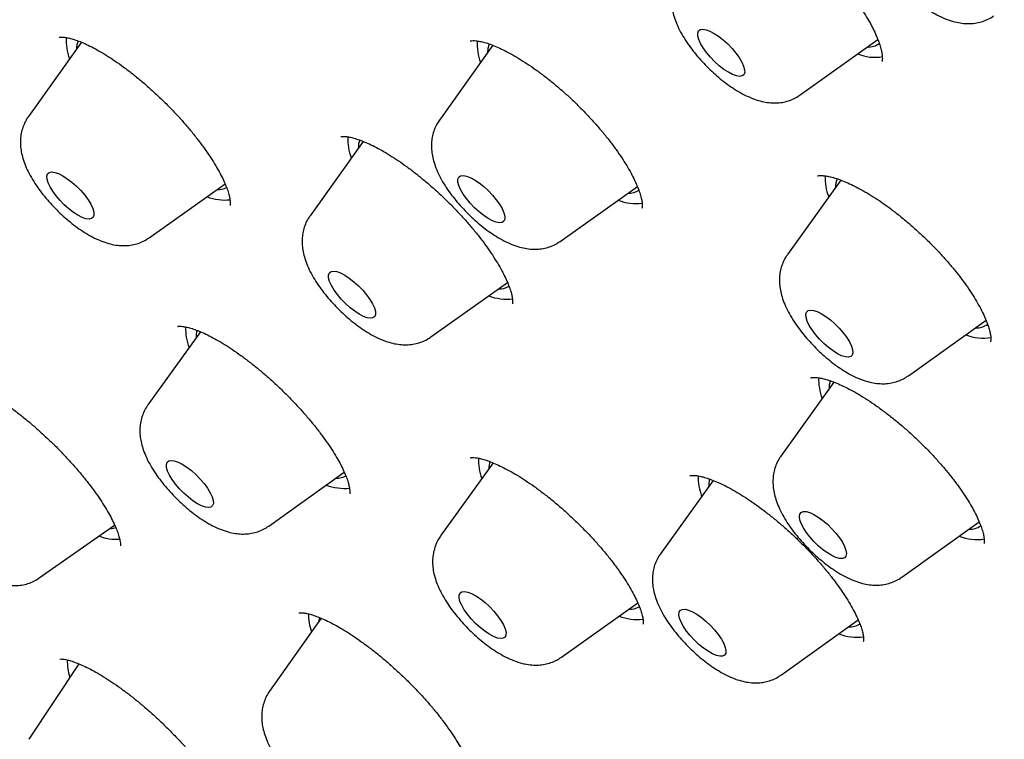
# Model space of a CAD drawing. Header units: millimetres. Extents: x 8 to 1577, y 12 to 2536.
# Tile 13 of 67: x 1340 to 1354, y 874 to 885. Entities that reach past the tile are written whole.
import ezdxf

# ---------------------------------------------------------------- set-up
doc = ezdxf.new("R2010")
doc.units = ezdxf.units.MM

msp = doc.modelspace()

# ---------------------------------------------------------------- linework, layer by layer
at = {"color": 7, "linetype": 'Continuous', "lineweight": 30}
for p, q in [((1340.654, 884.331), (1339.896, 883.269)), ((1350.921, 883.578), (1352.032, 884.371)), ((1346.531, 884.287), (1345.768, 883.218)), ((1346.462, 884.244), (1346.456, 884.183)), ((1339.893, 883.264), (1339.896, 883.269)), ((1344.678, 882.915), (1343.92, 881.853)), ((1351.503, 882.362), (1350.74, 881.298)), ((1341.623, 881.538), (1342.707, 882.307)), ((1347.494, 881.487), (1348.597, 882.269)), ((1345.646, 880.122), (1346.741, 880.899)), ((1352.467, 879.567), (1353.577, 880.36)), ((1342.354, 880.196), (1341.604, 879.151)), ((1351.404, 879.476), (1350.647, 878.421)), ((1346.535, 878.323), (1345.786, 877.279)), ((1343.331, 877.42), (1344.409, 878.19)), ((1349.679, 878.073), (1348.926, 877.025)), ((1340.053, 876.679), (1341.129, 877.434)), ((1352.374, 876.69), (1353.48, 877.48)), ((1347.513, 875.548), (1348.601, 876.325)), ((1344.077, 876.104), (1343.341, 875.061)), ((1350.653, 875.294), (1351.752, 876.079)), ((1340.615, 875.454), (1339.902, 874.376)), ((1343.339, 875.057), (1343.341, 875.061))]:
    msp.add_line(p, q, dxfattribs=at)
at = {"color": 7, "linetype": 'Continuous', "lineweight": 30, "flags": 128}
for points in [[(1349.499, 884.312), (1349.473, 884.37), (1349.46, 884.42), (1349.459, 884.462), (1349.471, 884.492), (1349.495, 884.511), (1349.531, 884.517), (1349.577, 884.51), (1349.631, 884.49), (1349.692, 884.458), (1349.756, 884.416), (1349.822, 884.364), (1349.887, 884.306), (1349.948, 884.243), (1350.004, 884.177), (1350.051, 884.111), (1350.088, 884.048), (1350.114, 883.99), (1350.128, 883.939), (1350.129, 883.898), (1350.117, 883.867), (1350.092, 883.849), (1350.057, 883.843), (1350.011, 883.85), (1349.956, 883.87), (1349.896, 883.902), (1349.831, 883.944), (1349.765, 883.995), (1349.7, 884.054), (1349.639, 884.117), (1349.584, 884.183), (1349.537, 884.249), (1349.499, 884.312)], [(1346.483, 884.309), (1346.48, 884.304), (1346.462, 884.244)], [(1340.388, 882.424), (1340.452, 882.382), (1340.518, 882.332), (1340.583, 882.274), (1340.645, 882.211), (1340.701, 882.145), (1340.749, 882.08), (1340.787, 882.016), (1340.815, 881.957), (1340.83, 881.906), (1340.832, 881.863), (1340.822, 881.832), (1340.799, 881.812), (1340.764, 881.804), (1340.719, 881.81), (1340.665, 881.828), (1340.605, 881.859), (1340.541, 881.9), (1340.475, 881.951), (1340.41, 882.008), (1340.349, 882.071), (1340.292, 882.137), (1340.244, 882.203), (1340.206, 882.266), (1340.178, 882.325), (1340.163, 882.376), (1340.161, 882.419), (1340.172, 882.451), (1340.195, 882.471), (1340.229, 882.478), (1340.274, 882.472), (1340.328, 882.454), (1340.388, 882.424)], [(1346.033, 882.374), (1346.046, 882.404), (1346.071, 882.422), (1346.108, 882.427), (1346.155, 882.419), (1346.21, 882.398), (1346.271, 882.366), (1346.335, 882.323), (1346.401, 882.271), (1346.466, 882.212), (1346.527, 882.148), (1346.581, 882.082), (1346.628, 882.017), (1346.665, 881.954), (1346.69, 881.896), (1346.703, 881.846), (1346.703, 881.805), (1346.69, 881.776), (1346.664, 881.758), (1346.628, 881.753), (1346.581, 881.761), (1346.526, 881.782), (1346.465, 881.814), (1346.401, 881.857), (1346.335, 881.909), (1346.27, 881.968), (1346.209, 882.032), (1346.154, 882.098), (1346.108, 882.163), (1346.071, 882.226), (1346.046, 882.284), (1346.033, 882.334), (1346.033, 882.374)], [(1344.257, 881.062), (1344.302, 881.055), (1344.357, 881.035), (1344.417, 881.004), (1344.481, 880.962), (1344.547, 880.911), (1344.612, 880.852), (1344.674, 880.789), (1344.729, 880.723), (1344.776, 880.657), (1344.814, 880.594), (1344.84, 880.536), (1344.854, 880.485), (1344.855, 880.444), (1344.844, 880.413), (1344.819, 880.394), (1344.784, 880.388), (1344.738, 880.395), (1344.684, 880.414), (1344.623, 880.446), (1344.559, 880.488), (1344.493, 880.539), (1344.428, 880.598), (1344.367, 880.661), (1344.311, 880.727), (1344.264, 880.792), (1344.226, 880.856), (1344.2, 880.914), (1344.186, 880.964), (1344.185, 881.006), (1344.197, 881.037), (1344.221, 881.056), (1344.257, 881.062)], [(1351.007, 880.399), (1351.003, 880.442), (1351.012, 880.476), (1351.034, 880.497), (1351.068, 880.506), (1351.111, 880.501), (1351.164, 880.484), (1351.223, 880.455), (1351.287, 880.415), (1351.353, 880.366), (1351.418, 880.308), (1351.481, 880.246), (1351.537, 880.18), (1351.587, 880.114), (1351.626, 880.051), (1351.655, 879.991), (1351.671, 879.939), (1351.675, 879.895), (1351.666, 879.862), (1351.644, 879.841), (1351.611, 879.832), (1351.567, 879.836), (1351.514, 879.853), (1351.455, 879.882), (1351.391, 879.923), (1351.325, 879.972), (1351.26, 880.029), (1351.198, 880.092), (1351.141, 880.157), (1351.092, 880.223), (1351.052, 880.287), (1351.023, 880.346), (1351.007, 880.399)], [(1351.355, 879.499), (1351.338, 879.438), (1351.334, 879.379)], [(1342.094, 878.304), (1342.159, 878.263), (1342.225, 878.213), (1342.29, 878.155), (1342.351, 878.092), (1342.407, 878.026), (1342.456, 877.96), (1342.494, 877.897), (1342.522, 877.838), (1342.537, 877.787), (1342.539, 877.744), (1342.528, 877.712), (1342.505, 877.692), (1342.471, 877.685), (1342.426, 877.691), (1342.372, 877.709), (1342.312, 877.739), (1342.248, 877.781), (1342.182, 877.831), (1342.117, 877.889), (1342.055, 877.952), (1341.999, 878.018), (1341.951, 878.083), (1341.912, 878.147), (1341.885, 878.206), (1341.87, 878.257), (1341.868, 878.3), (1341.878, 878.332), (1341.901, 878.351), (1341.936, 878.359), (1341.981, 878.353), (1342.035, 878.335), (1342.094, 878.304)], [(1350.916, 877.592), (1350.935, 877.616), (1350.966, 877.628), (1351.008, 877.626), (1351.059, 877.612), (1351.117, 877.586), (1351.18, 877.548), (1351.245, 877.5), (1351.311, 877.445), (1351.374, 877.383), (1351.432, 877.318), (1351.483, 877.252), (1351.525, 877.188), (1351.556, 877.127), (1351.576, 877.073), (1351.582, 877.027), (1351.576, 876.992), (1351.557, 876.968), (1351.526, 876.956), (1351.484, 876.957), (1351.433, 876.971), (1351.375, 876.998), (1351.312, 877.036), (1351.247, 877.083), (1351.181, 877.139), (1351.118, 877.201), (1351.06, 877.266), (1351.009, 877.332), (1350.967, 877.396), (1350.936, 877.457), (1350.916, 877.511), (1350.91, 877.557), (1350.916, 877.592)], [(1341.054, 877.381), (1341.114, 877.39), (1341.147, 877.4)], [(1346.174, 876.478), (1346.229, 876.457), (1346.29, 876.424), (1346.355, 876.38), (1346.421, 876.328), (1346.485, 876.269), (1346.546, 876.205), (1346.6, 876.139), (1346.647, 876.073), (1346.683, 876.011), (1346.708, 875.954), (1346.72, 875.904), (1346.719, 875.864), (1346.706, 875.834), (1346.68, 875.817), (1346.643, 875.813), (1346.596, 875.821), (1346.541, 875.842), (1346.48, 875.875), (1346.415, 875.919), (1346.349, 875.971), (1346.285, 876.03), (1346.224, 876.094), (1346.169, 876.16), (1346.123, 876.225), (1346.087, 876.288), (1346.062, 876.345), (1346.05, 876.395), (1346.051, 876.435), (1346.064, 876.465), (1346.09, 876.482), (1346.127, 876.486), (1346.174, 876.478)], [(1349.237, 876.23), (1349.277, 876.232), (1349.326, 876.221), (1349.383, 876.197), (1349.445, 876.161), (1349.51, 876.116), (1349.576, 876.062), (1349.64, 876.001), (1349.699, 875.937), (1349.752, 875.871), (1349.796, 875.806), (1349.83, 875.744), (1349.852, 875.688), (1349.861, 875.641), (1349.858, 875.603), (1349.842, 875.576), (1349.813, 875.562), (1349.774, 875.56), (1349.725, 875.571), (1349.668, 875.595), (1349.606, 875.631), (1349.541, 875.676), (1349.475, 875.73), (1349.411, 875.791), (1349.352, 875.855), (1349.299, 875.921), (1349.255, 875.986), (1349.221, 876.048), (1349.199, 876.104), (1349.189, 876.151), (1349.193, 876.189), (1349.209, 876.216), (1349.237, 876.23)], [(1344.053, 876.116), (1344.046, 876.073), (1344.045, 876.06)]]:
    msp.add_lwpolyline(points, dxfattribs=at)
at = {"color": 7, "linetype": 'Continuous', "lineweight": 30}
for centre, radius, start, end in [((1341.163, 884.353), 0.726, 176.2607, 200.9248), ((1340.879, 884.239), 0.294, 157.4777, 180.9314), ((1347.031, 884.301), 0.723, 175.9379, 200.9573), ((1351.901, 884.506), 0.243, 265.2913, 309.3742), ((1351.989, 884.758), 0.642, 247.4408, 279.879), ((1345.189, 882.938), 0.728, 176.4189, 200.9089), ((1344.913, 882.821), 0.304, 157.865, 180.5299), ((1352.012, 882.382), 0.733, 176.5912, 201.1185), ((1351.718, 882.267), 0.29, 156.2766, 182.1862), ((1342.599, 882.494), 0.27, 268.1177, 299.9489), ((1348.471, 882.434), 0.261, 267.8622, 304.5488), ((1342.706, 882.795), 0.718, 249.0868, 275.9387), ((1348.571, 882.723), 0.696, 248.9113, 278.0067), ((1346.624, 881.069), 0.261, 267.6056, 300.4609), ((1346.725, 881.364), 0.702, 248.9629, 277.3992), ((1342.889, 880.238), 0.746, 177.706, 201.0043), ((1353.445, 880.5), 0.249, 265.7851, 308.8356), ((1342.6, 880.118), 0.309, 161.6707, 181.6915), ((1353.534, 880.742), 0.638, 247.3767, 280.3929), ((1351.929, 879.508), 0.743, 177.4267, 201.0329), ((1347.074, 878.367), 0.749, 177.9695, 200.9774), ((1346.79, 878.244), 0.316, 161.5534, 181.4258), ((1344.304, 878.377), 0.272, 267.056, 299.8678), ((1350.214, 878.113), 0.749, 177.9423, 200.9802), ((1344.412, 878.679), 0.721, 248.8604, 275.8935), ((1349.938, 877.989), 0.324, 161.2997, 181.1576), ((1353.349, 877.632), 0.257, 266.3936, 306.6391), ((1341.151, 877.914), 0.682, 248.9249, 274.1892), ((1353.441, 877.867), 0.64, 247.4041, 280.1732), ((1344.672, 876.175), 0.777, 180.3821, 199.7577), ((1348.488, 876.498), 0.266, 266.6236, 300.3001), ((1348.59, 876.792), 0.706, 248.7385, 277.2943), ((1351.627, 876.245), 0.266, 266.9794, 304.5054), ((1351.727, 876.527), 0.694, 248.6431, 278.3897), ((1341.129, 875.475), 0.676, 177.0049, 198.4699)]:
    msp.add_arc(centre, radius, start, end, dxfattribs=at)
for points, knots in [([(1390.457, 875.422), (1390.5, 875.467), (1390.58, 875.55), (1390.689, 875.669), (1390.78, 875.771), (1390.853, 875.856), (1390.909, 875.922), (1390.95, 875.972), (1391.024, 876.065), (1391.103, 876.166), (1391.188, 876.279), (1391.248, 876.362), (1391.316, 876.459), (1391.39, 876.569), (1391.472, 876.694), (1391.556, 876.827), (1391.635, 876.961), (1391.71, 877.092), (1391.783, 877.224), (1391.858, 877.368), (1391.932, 877.517), (1392.004, 877.671), (1392.071, 877.821), (1392.134, 877.969), (1392.189, 878.106), (1392.24, 878.24), (1392.29, 878.375), (1392.351, 878.551), (1392.423, 878.776), (1392.502, 879.05), (1392.567, 879.303), (1392.618, 879.525), (1392.657, 879.715), (1392.692, 879.899), (1392.722, 880.074), (1392.747, 880.235), (1392.769, 880.39), (1392.789, 880.548), (1392.809, 880.723), (1392.827, 880.911), (1392.843, 881.106), (1392.856, 881.303), (1392.865, 881.499), (1392.873, 881.714), (1392.877, 881.942), (1392.878, 882.18), (1392.874, 882.414), (1392.867, 882.656), (1392.855, 882.916), (1392.839, 883.188), (1392.817, 883.467), (1392.788, 883.769), (1392.753, 884.09), (1392.71, 884.424), (1392.663, 884.747), (1392.611, 885.067), (1392.56, 885.358), (1392.509, 885.626), (1392.46, 885.87), (1392.405, 886.133), (1392.342, 886.416), (1392.272, 886.717), (1392.206, 886.985), (1392.15, 887.203), (1392.109, 887.359), (1392.075, 887.485), (1392.049, 887.581), (1392.022, 887.679), (1391.988, 887.801), (1391.942, 887.963), (1391.886, 888.154), (1391.821, 888.374), (1391.744, 888.626), (1391.652, 888.915), (1391.546, 889.242), (1391.422, 889.609), (1391.281, 890.013), (1391.119, 890.457), (1390.974, 890.843), (1390.852, 891.158), (1390.765, 891.377), (1390.685, 891.577), (1390.618, 891.742), (1390.567, 891.865), (1390.532, 891.95), (1390.508, 892.008), (1390.487, 892.058), (1390.465, 892.111), (1390.427, 892.202), (1390.368, 892.34), (1390.285, 892.535), (1390.186, 892.764), (1390.07, 893.029), (1389.921, 893.361), (1389.744, 893.751), (1389.542, 894.183), (1389.287, 894.716), (1388.979, 895.343), (1388.614, 896.06), (1388.248, 896.757), (1387.878, 897.443), (1387.461, 898.194), (1386.985, 899.028), (1386.579, 899.715), (1386.297, 900.184), (1386.156, 900.416), (1386.023, 900.634), (1385.902, 900.831), (1385.797, 901.001), (1385.709, 901.143), (1385.64, 901.254), (1385.588, 901.336), (1385.543, 901.407), (1385.491, 901.491), (1385.419, 901.605), (1385.328, 901.749), (1385.224, 901.912), (1385.078, 902.14), (1384.886, 902.437), (1384.642, 902.813), (1384.371, 903.223), (1384.072, 903.671), (1383.743, 904.158), (1383.384, 904.682), (1383.003, 905.23), (1382.61, 905.787), (1382.213, 906.341), (1381.815, 906.89), (1381.249, 907.659), (1380.512, 908.64), (1379.595, 909.827), (1378.677, 910.984), (1377.755, 912.117), (1376.827, 913.231), (1375.886, 914.333), (1374.902, 915.46), (1373.872, 916.612), (1372.796, 917.784), (1371.708, 918.942), (1370.606, 920.086), (1369.468, 921.24), (1368.294, 922.403), (1367.083, 923.572), (1365.859, 924.724), (1364.619, 925.861), (1363.362, 926.985), (1362.176, 928.017), (1361.067, 928.959), (1360.038, 929.814), (1358.998, 930.659), (1357.944, 931.494), (1356.873, 932.323), (1355.838, 933.105), (1354.84, 933.84), (1353.882, 934.529), (1352.912, 935.209), (1352.132, 935.743), (1351.557, 936.129), (1351.2, 936.366), (1350.878, 936.578), (1350.592, 936.764), (1350.349, 936.921), (1350.148, 937.051), (1349.984, 937.155), (1349.847, 937.242), (1349.736, 937.312), (1349.637, 937.375), (1349.533, 937.441), (1349.404, 937.522), (1349.246, 937.621), (1349.039, 937.749), (1348.779, 937.91), (1348.462, 938.103), (1348.098, 938.323), (1347.696, 938.562), (1347.274, 938.811), (1346.694, 939.146), (1345.978, 939.55), (1345.141, 940.007), (1344.346, 940.427), (1343.589, 940.813), (1342.975, 941.115), (1342.491, 941.347), (1342.127, 941.519), (1341.771, 941.683), (1341.423, 941.84), (1341.087, 941.989), (1340.777, 942.124), (1340.499, 942.242), (1340.255, 942.345), (1340.026, 942.439), (1339.789, 942.536), (1339.54, 942.636), (1339.276, 942.739), (1339, 942.845), (1338.708, 942.955), (1338.406, 943.066), (1338.1, 943.176), (1337.814, 943.275), (1337.548, 943.366), (1337.302, 943.447), (1337.056, 943.527), (1336.816, 943.602), (1336.594, 943.67), (1336.41, 943.725), (1336.261, 943.769), (1336.146, 943.802), (1336.049, 943.829), (1335.956, 943.856), (1335.849, 943.885), (1335.719, 943.921), (1335.564, 943.962), (1335.384, 944.009), (1335.133, 944.073), (1334.829, 944.147), (1334.49, 944.224), (1334.178, 944.29), (1333.855, 944.355), (1333.518, 944.417), (1333.161, 944.478), (1332.806, 944.531), (1332.441, 944.58), (1332.087, 944.62), (1331.747, 944.652), (1331.43, 944.677), (1331.124, 944.694), (1330.839, 944.705), (1330.57, 944.711), (1330.303, 944.712), (1330.025, 944.708), (1329.736, 944.698), (1329.484, 944.683), (1329.274, 944.667), (1329.11, 944.653), (1328.956, 944.637), (1328.818, 944.621), (1328.697, 944.606), (1328.581, 944.59), (1328.453, 944.571), (1328.306, 944.547), (1328.144, 944.519), (1327.978, 944.487), (1327.814, 944.453), (1327.64, 944.414), (1327.455, 944.368), (1327.26, 944.316), (1327.071, 944.261), (1326.894, 944.205), (1326.731, 944.151), (1326.58, 944.097), (1326.444, 944.046), (1326.315, 943.995), (1326.189, 943.943), (1326.055, 943.885), (1325.913, 943.821), (1325.765, 943.75), (1325.62, 943.677), (1325.488, 943.607), (1325.371, 943.542), (1325.26, 943.479), (1325.143, 943.409), (1325.016, 943.331), (1324.888, 943.247), (1324.765, 943.165), (1324.659, 943.089), (1324.564, 943.02), (1324.475, 942.953), (1324.384, 942.883), (1324.309, 942.823), (1324.241, 942.768), (1324.176, 942.713), (1324.092, 942.642), (1323.99, 942.551), (1323.871, 942.442), (1323.786, 942.362), (1323.741, 942.319)], [0, 0, 0, 0, 0.00235, 0.004399, 0.006147, 0.007594, 0.008739, 0.009584, 0.010292, 0.013932, 0.01524, 0.016808, 0.01864, 0.020737, 0.022974, 0.02559, 0.027921, 0.030002, 0.032224, 0.034696, 0.037338, 0.039814, 0.042446, 0.044816, 0.047048, 0.04917, 0.051262, 0.053567, 0.057585, 0.061918, 0.06632, 0.069248, 0.072104, 0.074883, 0.077498, 0.079884, 0.081954, 0.084309, 0.086798, 0.089587, 0.092386, 0.095164, 0.097919, 0.100639, 0.104099, 0.107328, 0.110381, 0.113607, 0.11707, 0.12074, 0.124391, 0.127974, 0.132445, 0.136677, 0.140629, 0.144532, 0.148584, 0.151336, 0.15428, 0.157439, 0.160811, 0.164396, 0.168082, 0.170221, 0.172018, 0.173472, 0.174585, 0.175357, 0.176842, 0.178782, 0.1809, 0.18338, 0.186224, 0.189432, 0.193084, 0.197124, 0.201553, 0.20637, 0.211575, 0.213988, 0.216438, 0.218577, 0.22032, 0.221669, 0.222451, 0.222993, 0.223482, 0.22404, 0.224666, 0.226344, 0.228375, 0.230759, 0.233496, 0.236585, 0.24104, 0.245461, 0.249792, 0.257202, 0.264333, 0.271187, 0.277793, 0.284477, 0.293067, 0.30192, 0.304174, 0.306441, 0.308542, 0.310375, 0.312015, 0.313358, 0.314402, 0.315149, 0.315692, 0.316406, 0.317518, 0.318917, 0.320472, 0.322126, 0.325325, 0.328838, 0.332665, 0.336806, 0.341356, 0.346233, 0.351391, 0.356547, 0.361652, 0.366706, 0.37171, 0.382843, 0.393717, 0.404332, 0.414689, 0.424911, 0.435081, 0.445198, 0.456267, 0.467274, 0.47822, 0.489142, 0.500065, 0.51165, 0.523236, 0.534822, 0.546434, 0.558162, 0.570015, 0.579417, 0.588895, 0.598452, 0.608103, 0.617935, 0.627961, 0.636659, 0.645499, 0.65448, 0.663602, 0.667239, 0.670584, 0.673599, 0.676284, 0.678638, 0.680434, 0.681975, 0.683262, 0.684294, 0.685117, 0.68607, 0.687259, 0.688756, 0.690568, 0.693135, 0.696149, 0.699609, 0.703516, 0.707677, 0.71177, 0.720295, 0.728483, 0.736336, 0.743852, 0.751095, 0.754862, 0.758569, 0.762216, 0.765802, 0.769328, 0.77265, 0.775491, 0.778047, 0.780324, 0.782743, 0.785575, 0.788251, 0.791215, 0.794429, 0.797714, 0.801051, 0.804437, 0.807134, 0.809861, 0.81262, 0.815399, 0.817935, 0.820112, 0.82169, 0.823007, 0.824061, 0.825004, 0.826229, 0.827726, 0.829515, 0.831596, 0.833969, 0.838297, 0.842329, 0.846064, 0.849503, 0.854051, 0.858413, 0.862716, 0.867334, 0.87225, 0.876342, 0.880522, 0.884642, 0.888458, 0.891979, 0.895534, 0.899378, 0.903466, 0.907621, 0.910017, 0.91243, 0.9147, 0.916703, 0.918436, 0.920008, 0.921793, 0.924042, 0.926531, 0.929026, 0.931499, 0.93398, 0.936955, 0.940022, 0.942981, 0.945794, 0.948384, 0.950706, 0.953022, 0.954954, 0.956985, 0.959167, 0.96152, 0.964045, 0.966608, 0.968947, 0.970806, 0.972646, 0.974693, 0.976949, 0.979402, 0.981703, 0.983698, 0.985385, 0.987065, 0.988755, 0.99049, 0.991297, 0.992414, 0.993842, 0.995583, 0.997636, 1, 1, 1, 1]), ([(1349.631, 886.438), (1349.631, 886.438), (1349.63, 886.437), (1349.637, 886.44), (1349.659, 886.445), (1349.699, 886.446), (1349.751, 886.442), (1349.816, 886.431), (1349.893, 886.411), (1349.98, 886.381), (1350.076, 886.341), (1350.179, 886.291), (1350.289, 886.231), (1350.406, 886.161), (1350.529, 886.081), (1350.655, 885.992), (1350.782, 885.894), (1350.91, 885.79), (1351.034, 885.681), (1351.155, 885.568), (1351.272, 885.451), (1351.386, 885.331), (1351.494, 885.208), (1351.597, 885.083), (1351.692, 884.959), (1351.778, 884.837), (1351.855, 884.719), (1351.91, 884.626), (1351.949, 884.554), (1351.984, 884.485), (1352.021, 884.403), (1352.054, 884.315), (1352.077, 884.237), (1352.091, 884.171), (1352.096, 884.118), (1352.096, 884.08), (1352.092, 884.059), (1352.089, 884.052), (1352.09, 884.054), (1352.09, 884.054)], [0, 0, 0, 0, 0.005286, 0.032042, 0.060333, 0.087389, 0.114415, 0.141795, 0.169678, 0.198013, 0.226667, 0.255313, 0.284254, 0.314081, 0.344588, 0.375551, 0.406739, 0.437881, 0.468745, 0.499206, 0.529472, 0.560135, 0.591097, 0.62223, 0.653357, 0.684282, 0.714845, 0.744905, 0.759364, 0.775019, 0.804034, 0.832907, 0.861517, 0.889703, 0.917335, 0.944405, 0.971155, 0.998097, 1, 1, 1, 1]), ([(1351.962, 886.437), (1351.96, 886.434), (1351.939, 886.408), (1351.909, 886.35), (1351.876, 886.267), (1351.856, 886.18), (1351.848, 886.092), (1351.852, 886.003), (1351.866, 885.91), (1351.893, 885.812), (1351.934, 885.707), (1351.988, 885.597), (1352.055, 885.486), (1352.131, 885.379), (1352.212, 885.276), (1352.299, 885.178), (1352.391, 885.084), (1352.486, 884.996), (1352.585, 884.913), (1352.688, 884.837), (1352.794, 884.767), (1352.906, 884.705), (1353.019, 884.655), (1353.128, 884.621), (1353.23, 884.601), (1353.326, 884.595), (1353.419, 884.601), (1353.509, 884.62), (1353.594, 884.652), (1353.654, 884.682), (1353.681, 884.704), (1353.686, 884.708)], [0, 0, 0, 0, 0.003075, 0.033255, 0.062912, 0.092471, 0.122434, 0.153456, 0.186432, 0.222514, 0.262745, 0.306552, 0.350233, 0.392215, 0.43283, 0.472614, 0.512007, 0.551379, 0.590994, 0.631225, 0.672578, 0.715767, 0.761775, 0.80275, 0.839172, 0.872613, 0.904285, 0.934922, 0.964964, 0.994687, 1, 1, 1, 1]), ([(1349.194, 885.308), (1349.193, 885.307), (1349.173, 885.282), (1349.143, 885.226), (1349.109, 885.143), (1349.088, 885.057), (1349.079, 884.969), (1349.081, 884.879), (1349.094, 884.787), (1349.12, 884.69), (1349.159, 884.586), (1349.212, 884.476), (1349.278, 884.365), (1349.353, 884.257), (1349.434, 884.154), (1349.52, 884.055), (1349.611, 883.961), (1349.706, 883.872), (1349.805, 883.789), (1349.907, 883.712), (1350.013, 883.641), (1350.125, 883.579), (1350.237, 883.528), (1350.346, 883.491), (1350.449, 883.47), (1350.546, 883.462), (1350.639, 883.467), (1350.729, 883.485), (1350.815, 883.516), (1350.879, 883.547), (1350.912, 883.573), (1350.92, 883.579)], [0, 0, 0, 0, 0.001373, 0.031524, 0.061115, 0.090563, 0.120357, 0.151132, 0.183752, 0.219346, 0.259008, 0.30242, 0.3461, 0.388105, 0.428694, 0.468404, 0.507685, 0.54691, 0.586352, 0.626364, 0.667435, 0.710253, 0.755774, 0.797133, 0.83386, 0.867445, 0.899162, 0.929782, 0.959772, 0.989419, 1, 1, 1, 1]), ([(1340.335, 884.403), (1340.335, 884.403), (1340.333, 884.402), (1340.343, 884.405), (1340.37, 884.406), (1340.411, 884.403), (1340.466, 884.394), (1340.533, 884.376), (1340.612, 884.349), (1340.702, 884.312), (1340.801, 884.265), (1340.907, 884.207), (1341.019, 884.14), (1341.136, 884.063), (1341.257, 883.978), (1341.381, 883.883), (1341.506, 883.781), (1341.632, 883.673), (1341.757, 883.558), (1341.878, 883.44), (1341.995, 883.32), (1342.106, 883.198), (1342.21, 883.075), (1342.309, 882.952), (1342.4, 882.83), (1342.484, 882.71), (1342.558, 882.594), (1342.621, 882.484), (1342.674, 882.382), (1342.716, 882.291), (1342.746, 882.21), (1342.766, 882.14), (1342.778, 882.082), (1342.782, 882.038), (1342.781, 882.009), (1342.778, 881.997), (1342.778, 881.998), (1342.778, 881.998)], [0, 0, 0, 0, 0.0060474, 0.0332598, 0.0592748, 0.0853831, 0.1121401, 0.1397911, 0.1683295, 0.1976278, 0.2275086, 0.2577905, 0.2882427, 0.3186664, 0.3496252, 0.381047, 0.4128088, 0.4447791, 0.4768228, 0.5087859, 0.5405798, 0.572026, 0.6032068, 0.6346729, 0.6663226, 0.6979993, 0.7294815, 0.7605641, 0.791037, 0.8206997, 0.8493812, 0.8775911, 0.9059945, 0.9339993, 0.9615564, 0.9888979, 1, 1, 1, 1]), ([(1346.208, 884.349), (1346.207, 884.349), (1346.206, 884.349), (1346.218, 884.352), (1346.246, 884.355), (1346.289, 884.353), (1346.345, 884.345), (1346.414, 884.329), (1346.493, 884.303), (1346.582, 884.268), (1346.68, 884.223), (1346.787, 884.167), (1346.902, 884.101), (1347.022, 884.025), (1347.145, 883.94), (1347.271, 883.847), (1347.396, 883.747), (1347.52, 883.642), (1347.642, 883.531), (1347.762, 883.415), (1347.88, 883.294), (1347.994, 883.17), (1348.102, 883.045), (1348.202, 882.92), (1348.293, 882.799), (1348.374, 882.681), (1348.446, 882.568), (1348.507, 882.46), (1348.559, 882.358), (1348.601, 882.263), (1348.632, 882.178), (1348.652, 882.105), (1348.664, 882.045), (1348.667, 882.001), (1348.666, 881.978), (1348.664, 881.967), (1348.663, 881.962), (1348.663, 881.963), (1348.663, 881.964)], [0, 0, 0, 0, 0.014041, 0.040362, 0.068122, 0.095246, 0.122459, 0.150043, 0.178017, 0.205992, 0.234959, 0.264758, 0.295219, 0.326149, 0.35735, 0.388626, 0.41977, 0.45067, 0.481412, 0.512635, 0.544288, 0.576188, 0.608101, 0.639749, 0.670922, 0.701444, 0.731515, 0.761772, 0.792043, 0.822107, 0.851737, 0.880704, 0.908821, 0.936, 0.962361, 0.97336, 0.989073, 1, 1, 1, 1]), ([(1339.896, 883.267), (1339.894, 883.264), (1339.872, 883.238), (1339.842, 883.18), (1339.809, 883.096), (1339.789, 883.009), (1339.781, 882.922), (1339.785, 882.832), (1339.799, 882.739), (1339.826, 882.641), (1339.866, 882.536), (1339.921, 882.426), (1339.988, 882.316), (1340.063, 882.208), (1340.145, 882.105), (1340.232, 882.007), (1340.323, 881.913), (1340.419, 881.825), (1340.518, 881.742), (1340.62, 881.666), (1340.7, 881.614), (1340.745, 881.587), (1340.755, 881.581)], [0, 0, 0, 0, 0.00545, 0.049514, 0.092815, 0.135972, 0.179716, 0.225004, 0.273141, 0.325811, 0.384536, 0.448488, 0.512266, 0.573565, 0.632866, 0.690952, 0.748467, 0.805949, 0.863787, 0.922522, 0.982893, 1, 1, 1, 1]), ([(1345.768, 883.216), (1345.756, 883.198), (1345.726, 883.156), (1345.693, 883.081), (1345.668, 882.996), (1345.655, 882.908), (1345.653, 882.819), (1345.663, 882.728), (1345.684, 882.633), (1345.719, 882.531), (1345.767, 882.423), (1345.829, 882.312), (1345.902, 882.202), (1345.981, 882.098), (1346.065, 881.997), (1346.155, 881.902), (1346.249, 881.811), (1346.346, 881.726), (1346.447, 881.646), (1346.552, 881.574), (1346.661, 881.509), (1346.773, 881.454), (1346.883, 881.412), (1346.988, 881.386), (1347.086, 881.374), (1347.181, 881.374), (1347.272, 881.387), (1347.359, 881.413), (1347.434, 881.446), (1347.475, 881.475), (1347.492, 881.487)], [0, 0, 0, 0, 0.020942, 0.050732, 0.080235, 0.109912, 0.14034, 0.172299, 0.20684, 0.245152, 0.287618, 0.33175, 0.374408, 0.415485, 0.455509, 0.494965, 0.534246, 0.573665, 0.613519, 0.654256, 0.696487, 0.741083, 0.783924, 0.822244, 0.856825, 0.889155, 0.920156, 0.950388, 0.980189, 1, 1, 1, 1]), ([(1344.358, 882.983), (1344.358, 882.983), (1344.357, 882.983), (1344.37, 882.986), (1344.398, 882.988), (1344.442, 882.984), (1344.499, 882.974), (1344.568, 882.956), (1344.648, 882.928), (1344.74, 882.891), (1344.841, 882.843), (1344.95, 882.784), (1345.065, 882.716), (1345.184, 882.638), (1345.307, 882.552), (1345.43, 882.458), (1345.555, 882.357), (1345.679, 882.25), (1345.803, 882.136), (1345.925, 882.018), (1346.043, 881.896), (1346.155, 881.773), (1346.26, 881.65), (1346.357, 881.529), (1346.446, 881.409), (1346.526, 881.292), (1346.598, 881.177), (1346.661, 881.067), (1346.713, 880.965), (1346.754, 880.871), (1346.784, 880.79), (1346.803, 880.721), (1346.812, 880.668), (1346.815, 880.628), (1346.814, 880.603), (1346.811, 880.593), (1346.811, 880.594), (1346.811, 880.595)], [0, 0, 0, 0, 0.01501, 0.040686, 0.067773, 0.094124, 0.120292, 0.147465, 0.175653, 0.204756, 0.234613, 0.265033, 0.295832, 0.326848, 0.357903, 0.388698, 0.419718, 0.45118, 0.482966, 0.514936, 0.546913, 0.578703, 0.610161, 0.641168, 0.671865, 0.702849, 0.734067, 0.76527, 0.796134, 0.826365, 0.855671, 0.883802, 0.91062, 0.937268, 0.964241, 0.991441, 1, 1, 1, 1]), ([(1351.171, 882.421), (1351.171, 882.421), (1351.17, 882.42), (1351.178, 882.424), (1351.202, 882.427), (1351.242, 882.427), (1351.296, 882.421), (1351.361, 882.408), (1351.439, 882.386), (1351.527, 882.354), (1351.626, 882.312), (1351.734, 882.26), (1351.847, 882.197), (1351.966, 882.125), (1352.088, 882.045), (1352.211, 881.956), (1352.336, 881.859), (1352.462, 881.755), (1352.588, 881.644), (1352.713, 881.528), (1352.834, 881.408), (1352.948, 881.286), (1353.056, 881.164), (1353.156, 881.044), (1353.247, 880.924), (1353.332, 880.805), (1353.407, 880.688), (1353.473, 880.576), (1353.529, 880.471), (1353.573, 880.374), (1353.606, 880.287), (1353.625, 880.225), (1353.635, 880.181), (1353.642, 880.143), (1353.646, 880.103), (1353.645, 880.07), (1353.641, 880.052), (1353.64, 880.051), (1353.64, 880.05)], [0, 0, 0, 0, 0.007956, 0.034535, 0.062822, 0.089689, 0.115331, 0.141851, 0.16935, 0.197779, 0.226987, 0.256776, 0.286932, 0.317254, 0.347529, 0.377579, 0.407953, 0.438926, 0.470319, 0.501932, 0.533514, 0.564815, 0.595657, 0.625944, 0.656211, 0.686811, 0.717531, 0.748157, 0.778478, 0.808285, 0.837378, 0.865591, 0.878446, 0.893887, 0.920787, 0.947629, 0.974671, 1, 1, 1, 1]), ([(1343.921, 881.851), (1343.916, 881.845), (1343.892, 881.815), (1343.861, 881.753), (1343.829, 881.669), (1343.811, 881.582), (1343.805, 881.494), (1343.809, 881.404), (1343.825, 881.311), (1343.854, 881.212), (1343.896, 881.107), (1343.952, 880.996), (1344.021, 880.886), (1344.097, 880.779), (1344.179, 880.676), (1344.267, 880.579), (1344.359, 880.486), (1344.455, 880.398), (1344.554, 880.316), (1344.657, 880.24), (1344.764, 880.172), (1344.877, 880.111), (1344.99, 880.063), (1345.099, 880.03), (1345.193, 880.013), (1345.251, 880.01), (1345.276, 880.009)], [0, 0, 0, 0, 0.008834, 0.043404, 0.077431, 0.111409, 0.145932, 0.181779, 0.220017, 0.261996, 0.30881, 0.359419, 0.409374, 0.457374, 0.503881, 0.549501, 0.594727, 0.63998, 0.685547, 0.731885, 0.779596, 0.82954, 0.882868, 0.929153, 0.970414, 1, 1, 1, 1]), ([(1340.755, 881.581), (1340.775, 881.57), (1340.833, 881.538), (1340.928, 881.494), (1341.038, 881.456), (1341.141, 881.433), (1341.238, 881.424), (1341.332, 881.427), (1341.422, 881.443), (1341.508, 881.473), (1341.575, 881.505), (1341.61, 881.531), (1341.62, 881.539)], [0, 0, 0, 0, 0.07043, 0.214847, 0.347419, 0.465195, 0.572455, 0.673452, 0.770764, 0.865952, 0.959974, 1, 1, 1, 1]), ([(1350.741, 881.296), (1350.733, 881.286), (1350.706, 881.25), (1350.674, 881.183), (1350.644, 881.099), (1350.628, 881.012), (1350.624, 880.923), (1350.63, 880.833), (1350.648, 880.739), (1350.679, 880.639), (1350.724, 880.532), (1350.782, 880.422), (1350.852, 880.311), (1350.929, 880.205), (1351.013, 880.104), (1351.101, 880.007), (1351.194, 879.915), (1351.29, 879.828), (1351.39, 879.747), (1351.494, 879.672), (1351.602, 879.605), (1351.716, 879.545), (1351.829, 879.499), (1351.938, 879.469), (1352.037, 879.454), (1352.132, 879.452), (1352.224, 879.462), (1352.313, 879.486), (1352.394, 879.519), (1352.442, 879.551), (1352.464, 879.566)], [0, 0, 0, 0, 0.013273, 0.043181, 0.072686, 0.102227, 0.132339, 0.163738, 0.197394, 0.2345, 0.275841, 0.320025, 0.363114, 0.404531, 0.444745, 0.484268, 0.523514, 0.562832, 0.602477, 0.642868, 0.68456, 0.728344, 0.775233, 0.814465, 0.849636, 0.882302, 0.913486, 0.943807, 0.97364, 1, 1, 1, 1]), ([(1342.028, 880.273), (1342.028, 880.273), (1342.026, 880.272), (1342.034, 880.275), (1342.058, 880.276), (1342.098, 880.273), (1342.15, 880.264), (1342.216, 880.248), (1342.293, 880.222), (1342.382, 880.186), (1342.48, 880.139), (1342.585, 880.083), (1342.697, 880.017), (1342.813, 879.941), (1342.934, 879.857), (1343.058, 879.764), (1343.184, 879.663), (1343.31, 879.556), (1343.435, 879.443), (1343.558, 879.325), (1343.676, 879.205), (1343.789, 879.084), (1343.895, 878.962), (1343.995, 878.84), (1344.089, 878.719), (1344.174, 878.599), (1344.25, 878.483), (1344.317, 878.373), (1344.372, 878.271), (1344.416, 878.178), (1344.448, 878.097), (1344.47, 878.026), (1344.484, 877.967), (1344.489, 877.921), (1344.489, 877.892), (1344.486, 877.878), (1344.487, 877.88), (1344.487, 877.88)], [0, 0, 0, 0, 0.0018647, 0.0288649, 0.0547162, 0.0806816, 0.1073349, 0.1349295, 0.1634602, 0.1927965, 0.2227545, 0.2531448, 0.2837476, 0.3143186, 0.3453655, 0.3768926, 0.4087773, 0.4408884, 0.4730941, 0.5052337, 0.5372131, 0.5688801, 0.6002322, 0.6318232, 0.6636153, 0.6954644, 0.7271451, 0.7584527, 0.7891748, 0.8191049, 0.8480573, 0.8764087, 0.9049375, 0.9330468, 0.9606494, 0.9879118, 1, 1, 1, 1]), ([(1345.276, 880.009), (1345.307, 880.01), (1345.367, 880.012), (1345.457, 880.03), (1345.543, 880.061), (1345.606, 880.092), (1345.638, 880.117), (1345.645, 880.123)], [0, 0, 0, 0, 0.241775, 0.474914, 0.703307, 0.929122, 1, 1, 1, 1]), ([(1338.755, 879.537), (1338.755, 879.537), (1338.753, 879.536), (1338.761, 879.538), (1338.783, 879.539), (1338.82, 879.536), (1338.871, 879.526), (1338.935, 879.509), (1339.01, 879.482), (1339.096, 879.445), (1339.193, 879.398), (1339.298, 879.341), (1339.41, 879.273), (1339.528, 879.196), (1339.649, 879.11), (1339.772, 879.017), (1339.896, 878.917), (1340.02, 878.81), (1340.144, 878.697), (1340.267, 878.58), (1340.386, 878.459), (1340.501, 878.335), (1340.609, 878.211), (1340.711, 878.088), (1340.804, 877.968), (1340.888, 877.851), (1340.964, 877.737), (1341.03, 877.627), (1341.087, 877.524), (1341.133, 877.429), (1341.168, 877.345), (1341.192, 877.272), (1341.206, 877.214), (1341.212, 877.172), (1341.213, 877.147), (1341.21, 877.136), (1341.211, 877.138), (1341.211, 877.138)], [0, 0, 0, 0, 0.001378, 0.026907, 0.053743, 0.080294, 0.106568, 0.133501, 0.161602, 0.190772, 0.220854, 0.251652, 0.282967, 0.314608, 0.34641, 0.378187, 0.409783, 0.441651, 0.473869, 0.506336, 0.538932, 0.571506, 0.603924, 0.636087, 0.667857, 0.699214, 0.730709, 0.762261, 0.793645, 0.82463, 0.854954, 0.884353, 0.912594, 0.939527, 0.965414, 0.992202, 1, 1, 1, 1]), ([(1351.07, 879.538), (1351.07, 879.538), (1351.069, 879.537), (1351.08, 879.541), (1351.107, 879.544), (1351.15, 879.543), (1351.207, 879.536), (1351.275, 879.52), (1351.355, 879.496), (1351.445, 879.461), (1351.543, 879.417), (1351.65, 879.363), (1351.764, 879.298), (1351.884, 879.224), (1352.008, 879.14), (1352.135, 879.048), (1352.262, 878.949), (1352.388, 878.844), (1352.512, 878.734), (1352.632, 878.62), (1352.75, 878.502), (1352.864, 878.38), (1352.973, 878.256), (1353.075, 878.132), (1353.168, 878.009), (1353.252, 877.891), (1353.325, 877.778), (1353.388, 877.671), (1353.44, 877.571), (1353.483, 877.477), (1353.514, 877.392), (1353.536, 877.319), (1353.548, 877.258), (1353.552, 877.212), (1353.551, 877.183), (1353.548, 877.171), (1353.548, 877.172), (1353.548, 877.172)], [0, 0, 0, 0, 0.012973, 0.039144, 0.066709, 0.093797, 0.121052, 0.148776, 0.177042, 0.205692, 0.23454, 0.263977, 0.294173, 0.324961, 0.356161, 0.387589, 0.419045, 0.450338, 0.481355, 0.512185, 0.5434, 0.575032, 0.606898, 0.638761, 0.67034, 0.701414, 0.73179, 0.76138, 0.791342, 0.821194, 0.850764, 0.879831, 0.908191, 0.935726, 0.962501, 0.988917, 1, 1, 1, 1]), ([(1341.604, 879.149), (1341.601, 879.146), (1341.579, 879.119), (1341.549, 879.06), (1341.516, 878.977), (1341.496, 878.89), (1341.488, 878.802), (1341.491, 878.712), (1341.506, 878.62), (1341.533, 878.522), (1341.573, 878.417), (1341.628, 878.307), (1341.695, 878.196), (1341.77, 878.089), (1341.852, 877.986), (1341.939, 877.888), (1342.03, 877.794), (1342.126, 877.706), (1342.225, 877.623), (1342.327, 877.546), (1342.407, 877.494), (1342.452, 877.468), (1342.462, 877.462)], [0, 0, 0, 0, 0.006307, 0.050333, 0.093597, 0.136716, 0.180422, 0.225671, 0.273767, 0.326392, 0.385067, 0.448963, 0.512687, 0.573933, 0.633183, 0.691218, 0.748683, 0.806117, 0.863904, 0.922589, 0.982907, 1, 1, 1, 1]), ([(1346.207, 878.395), (1346.207, 878.395), (1346.205, 878.394), (1346.215, 878.397), (1346.239, 878.399), (1346.28, 878.398), (1346.333, 878.389), (1346.4, 878.373), (1346.477, 878.347), (1346.565, 878.312), (1346.662, 878.267), (1346.768, 878.212), (1346.881, 878.146), (1347, 878.071), (1347.123, 877.986), (1347.249, 877.893), (1347.375, 877.794), (1347.501, 877.688), (1347.624, 877.578), (1347.745, 877.463), (1347.864, 877.343), (1347.979, 877.221), (1348.088, 877.097), (1348.19, 876.974), (1348.284, 876.852), (1348.368, 876.735), (1348.442, 876.623), (1348.506, 876.516), (1348.56, 876.414), (1348.605, 876.319), (1348.639, 876.234), (1348.662, 876.16), (1348.676, 876.099), (1348.681, 876.055), (1348.681, 876.027), (1348.679, 876.018), (1348.679, 876.019), (1348.679, 876.019)], [0, 0, 0, 0, 0.0069581, 0.032936, 0.0602416, 0.0872143, 0.1144148, 0.142139, 0.1703661, 0.1987592, 0.2281276, 0.2583125, 0.2891494, 0.320464, 0.352086, 0.3838617, 0.4156419, 0.4472485, 0.4785999, 0.5102083, 0.54215, 0.5743061, 0.6065236, 0.6385884, 0.6703321, 0.7016012, 0.7322681, 0.7625992, 0.7932953, 0.8239508, 0.8542406, 0.8838493, 0.9124795, 0.9399212, 0.9661526, 0.9914783, 1, 1, 1, 1]), ([(1350.647, 878.42), (1350.645, 878.417), (1350.623, 878.39), (1350.593, 878.333), (1350.559, 878.249), (1350.539, 878.163), (1350.531, 878.075), (1350.534, 877.985), (1350.548, 877.892), (1350.574, 877.795), (1350.614, 877.69), (1350.669, 877.58), (1350.735, 877.469), (1350.811, 877.362), (1350.892, 877.259), (1350.979, 877.16), (1351.07, 877.067), (1351.166, 876.978), (1351.265, 876.895), (1351.367, 876.818), (1351.473, 876.749), (1351.585, 876.686), (1351.697, 876.636), (1351.807, 876.601), (1351.909, 876.581), (1352.005, 876.574), (1352.098, 876.58), (1352.188, 876.598), (1352.273, 876.63), (1352.336, 876.661), (1352.366, 876.686), (1352.372, 876.691)], [0, 0, 0, 0, 0.0034726, 0.0335751, 0.0631454, 0.0926045, 0.122449, 0.1533266, 0.1861204, 0.221975, 0.2619459, 0.3055399, 0.3491234, 0.3910178, 0.4315329, 0.4712045, 0.5104751, 0.5497141, 0.589188, 0.6292626, 0.6704375, 0.713418, 0.7591755, 0.8001769, 0.8366059, 0.8700134, 0.9016273, 0.9321893, 0.9621482, 0.9917813, 1, 1, 1, 1]), ([(1349.347, 878.141), (1349.348, 878.141), (1349.349, 878.142), (1349.37, 878.145), (1349.406, 878.145), (1349.455, 878.14), (1349.518, 878.127), (1349.593, 878.105), (1349.679, 878.074), (1349.775, 878.033), (1349.88, 877.981), (1349.992, 877.92), (1350.109, 877.849), (1350.23, 877.769), (1350.353, 877.681), (1350.478, 877.585), (1350.605, 877.481), (1350.732, 877.371), (1350.857, 877.256), (1350.978, 877.137), (1351.094, 877.017), (1351.203, 876.896), (1351.304, 876.776), (1351.399, 876.655), (1351.487, 876.536), (1351.567, 876.418), (1351.636, 876.305), (1351.695, 876.199), (1351.743, 876.102), (1351.779, 876.016), (1351.804, 875.942), (1351.82, 875.88), (1351.827, 875.83), (1351.828, 875.795), (1351.825, 875.775), (1351.824, 875.773), (1351.824, 875.772)], [0, 0, 0, 0, 0.0234382, 0.0506382, 0.0764399, 0.1026279, 0.1296624, 0.1576486, 0.1865188, 0.2161201, 0.2462682, 0.2767837, 0.3074881, 0.3380402, 0.3687479, 0.399981, 0.4316177, 0.463516, 0.495518, 0.5274114, 0.5590449, 0.5902944, 0.621152, 0.6522726, 0.6837253, 0.7153183, 0.7467462, 0.7777222, 0.8079702, 0.837233, 0.8653217, 0.8930425, 0.9207669, 0.9481614, 0.9754281, 1, 1, 1, 1]), ([(1342.462, 877.462), (1342.481, 877.451), (1342.54, 877.418), (1342.634, 877.375), (1342.744, 877.336), (1342.847, 877.314), (1342.945, 877.305), (1343.038, 877.308), (1343.129, 877.324), (1343.215, 877.354), (1343.283, 877.386), (1343.318, 877.412), (1343.329, 877.42)], [0, 0, 0, 0, 0.070299, 0.214447, 0.346771, 0.464328, 0.571388, 0.672197, 0.769327, 0.864338, 0.958184, 1, 1, 1, 1]), ([(1345.786, 877.277), (1345.773, 877.258), (1345.742, 877.214), (1345.709, 877.137), (1345.684, 877.052), (1345.671, 876.964), (1345.67, 876.875), (1345.68, 876.784), (1345.702, 876.688), (1345.737, 876.586), (1345.786, 876.478), (1345.849, 876.367), (1345.921, 876.258), (1346.001, 876.153), (1346.086, 876.053), (1346.175, 875.958), (1346.269, 875.867), (1346.367, 875.782), (1346.468, 875.703), (1346.573, 875.631), (1346.683, 875.566), (1346.798, 875.509), (1346.879, 875.482), (1346.92, 875.468)], [0, 0, 0, 0, 0.02894, 0.066598, 0.103914, 0.141475, 0.18002, 0.220548, 0.264401, 0.313078, 0.366971, 0.422753, 0.476624, 0.528517, 0.579105, 0.628997, 0.678685, 0.728558, 0.779003, 0.83059, 0.884104, 0.940661, 1, 1, 1, 1]), ([(1348.925, 877.023), (1348.908, 876.997), (1348.875, 876.946), (1348.841, 876.862), (1348.82, 876.776), (1348.811, 876.688), (1348.812, 876.598), (1348.825, 876.506), (1348.85, 876.409), (1348.889, 876.305), (1348.942, 876.196), (1349.007, 876.085), (1349.082, 875.977), (1349.163, 875.873), (1349.249, 875.774), (1349.34, 875.68), (1349.435, 875.591), (1349.534, 875.507), (1349.636, 875.43), (1349.741, 875.36), (1349.852, 875.297), (1349.965, 875.245), (1350.074, 875.208), (1350.177, 875.187), (1350.274, 875.179), (1350.361, 875.182), (1350.416, 875.193), (1350.439, 875.198)], [0, 0, 0, 0, 0.032526, 0.06464, 0.096584, 0.128884, 0.162223, 0.197527, 0.236015, 0.278888, 0.32589, 0.373324, 0.418953, 0.463027, 0.506129, 0.548752, 0.5913, 0.634076, 0.677455, 0.721964, 0.768337, 0.817606, 0.86265, 0.902649, 0.939176, 0.973639, 1, 1, 1, 1]), ([(1338.992, 876.855), (1339.01, 876.842), (1339.063, 876.803), (1339.153, 876.743), (1339.265, 876.681), (1339.377, 876.63), (1339.487, 876.595), (1339.589, 876.574), (1339.685, 876.567), (1339.779, 876.572), (1339.869, 876.59), (1339.954, 876.622), (1340.016, 876.652), (1340.045, 876.675), (1340.051, 876.68)], [0, 0, 0, 0, 0.054383, 0.15992, 0.269474, 0.38604, 0.491174, 0.584553, 0.670073, 0.750925, 0.829038, 0.905579, 0.981268, 1, 1, 1, 1]), ([(1343.758, 876.18), (1343.759, 876.181), (1343.762, 876.181), (1343.784, 876.183), (1343.821, 876.181), (1343.872, 876.173), (1343.936, 876.157), (1344.011, 876.132), (1344.098, 876.097), (1344.195, 876.052), (1344.3, 875.997), (1344.411, 875.932), (1344.527, 875.857), (1344.647, 875.774), (1344.771, 875.683), (1344.898, 875.583), (1345.025, 875.477), (1345.151, 875.365), (1345.275, 875.248), (1345.394, 875.129), (1345.509, 875.009), (1345.617, 874.887), (1345.719, 874.766), (1345.814, 874.645), (1345.901, 874.525), (1345.98, 874.409), (1346.049, 874.299), (1346.107, 874.196), (1346.153, 874.103), (1346.188, 874.021), (1346.212, 873.949), (1346.227, 873.889), (1346.234, 873.842), (1346.235, 873.811), (1346.233, 873.796), (1346.233, 873.798), (1346.233, 873.798)], [0, 0, 0, 0, 0.024639, 0.050299, 0.076094, 0.102616, 0.130126, 0.158621, 0.187968, 0.217977, 0.248451, 0.279178, 0.309883, 0.340992, 0.372598, 0.40458, 0.436807, 0.469146, 0.50144, 0.533583, 0.565447, 0.596957, 0.628649, 0.66056, 0.692559, 0.724417, 0.755932, 0.786888, 0.817075, 0.846294, 0.874823, 0.903471, 0.931684, 0.959339, 0.986539, 1, 1, 1, 1]), ([(1340.345, 875.521), (1340.344, 875.52), (1340.343, 875.52), (1340.357, 875.522), (1340.386, 875.521), (1340.431, 875.514), (1340.488, 875.5), (1340.557, 875.477), (1340.639, 875.445), (1340.732, 875.402), (1340.834, 875.349), (1340.943, 875.286), (1341.059, 875.213), (1341.151, 875.15), (1341.225, 875.097), (1341.299, 875.043), (1341.402, 874.963), (1341.526, 874.861), (1341.651, 874.752), (1341.776, 874.638), (1341.898, 874.519), (1342.016, 874.397), (1342.13, 874.275), (1342.236, 874.152), (1342.334, 874.032), (1342.424, 873.914), (1342.507, 873.798), (1342.581, 873.686), (1342.645, 873.578), (1342.699, 873.478), (1342.742, 873.387), (1342.774, 873.308), (1342.795, 873.242), (1342.806, 873.192), (1342.81, 873.156), (1342.809, 873.135), (1342.809, 873.134), (1342.809, 873.133)], [0, 0, 0, 0, 0.012339, 0.039539, 0.06583, 0.091173, 0.117609, 0.145395, 0.174418, 0.20448, 0.235342, 0.266757, 0.298498, 0.330376, 0.340025, 0.356673, 0.388161, 0.419994, 0.452258, 0.484843, 0.517617, 0.55041, 0.583032, 0.615341, 0.647212, 0.678708, 0.710477, 0.74249, 0.774498, 0.806166, 0.83718, 0.867219, 0.895992, 0.9233, 0.950108, 0.976982, 1, 1, 1, 1]), ([(1346.92, 875.468), (1346.943, 875.462), (1346.998, 875.447), (1347.086, 875.435), (1347.181, 875.433), (1347.273, 875.443), (1347.361, 875.467), (1347.442, 875.501), (1347.489, 875.533), (1347.512, 875.548)], [0, 0, 0, 0, 0.121661, 0.288671, 0.443263, 0.590939, 0.734586, 0.875957, 1, 1, 1, 1]), ([(1350.439, 875.198), (1350.468, 875.206), (1350.526, 875.222), (1350.597, 875.256), (1350.636, 875.284), (1350.65, 875.294)], [0, 0, 0, 0, 0.390386, 0.776221, 1, 1, 1, 1]), ([(1343.341, 875.059), (1343.339, 875.057), (1343.318, 875.031), (1343.289, 874.974), (1343.256, 874.891), (1343.236, 874.804), (1343.228, 874.716), (1343.231, 874.626), (1343.246, 874.534), (1343.273, 874.436), (1343.313, 874.331), (1343.368, 874.221), (1343.435, 874.11), (1343.51, 874.003), (1343.592, 873.9), (1343.678, 873.801), (1343.77, 873.708), (1343.866, 873.619), (1343.965, 873.537), (1344.067, 873.46), (1344.147, 873.408), (1344.192, 873.381), (1344.202, 873.376)], [0, 0, 0, 0, 0.003927, 0.048058, 0.091426, 0.134648, 0.178459, 0.223817, 0.272027, 0.324778, 0.383594, 0.447643, 0.511519, 0.572912, 0.632304, 0.690479, 0.748081, 0.805652, 0.863578, 0.922403, 0.982867, 1, 1, 1, 1])]:
    msp.add_open_spline(points, degree=3, knots=knots, dxfattribs=at)

doc.saveas('drawing.dxf')
